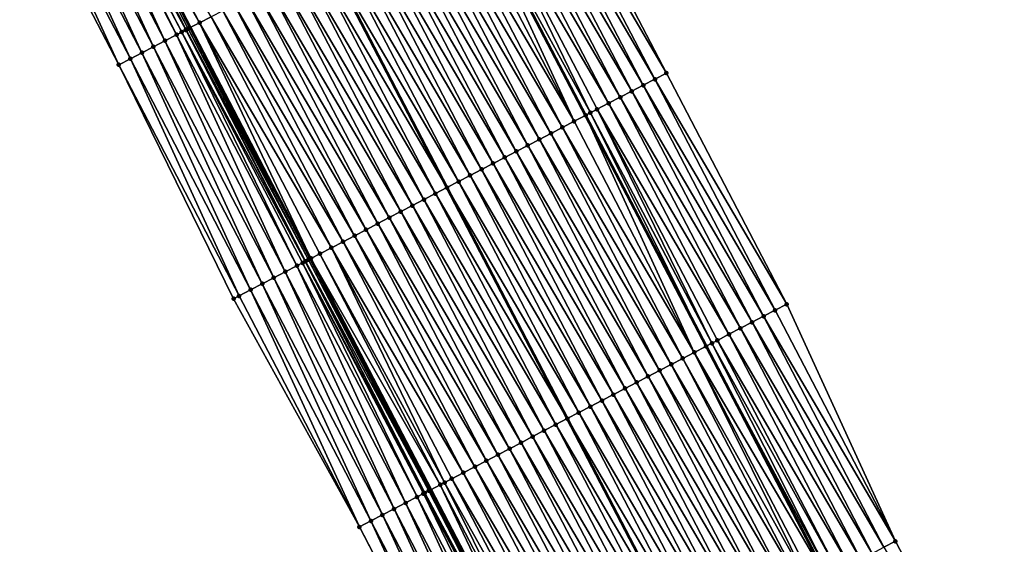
# Model space of a CAD drawing. Header units: feet. Extents: x 2010743 to 2022806, y 818705 to 837694.
# Tile 154 of 256: x 2012605 to 2012681, y 824675 to 824715. Entities that reach past the tile are written whole.
import ezdxf

# ---------------------------------------------------------------- set-up
doc = ezdxf.new("R2010")
doc.units = ezdxf.units.FT
doc.header["$MEASUREMENT"] = 0
for name, color, linetype, lineweight in [('EP_Travel Lane', 172, 'Continuous', 53), ('Road Shots', 141, 'Continuous', 100), ('STRIPING', 60, 'Continuous', 53)]:
    doc.layers.add(name, color=color, linetype=linetype, lineweight=lineweight)
doc.layers.add('I-77-MM17-21_NB-Surface-Border', color=7, linetype='Continuous')
doc.layers.add('I-77-MM17-21_NB-Surface-TIN', color=7, linetype='Continuous')

msp = doc.modelspace()

# ---------------------------------------------------------------- linework, layer by layer
at = {"layer": 'EP_Travel Lane'}
for points in [[(2012584.324, 824831.873, 318.057), (2012593.469, 824814.092, 317.762), (2012602.602, 824796.301, 317.476), (2012611.736, 824778.51, 317.207), (2012620.919, 824760.748, 316.938), (2012630.188, 824743.028, 316.639), (2012639.457, 824725.307, 316.431), (2012648.725, 824707.587, 316.091), (2012657.994, 824689.867, 315.798), (2012667.263, 824672.147, 315.518), (2012676.532, 824654.427, 315.226), (2012685.8, 824636.706, 314.947), (2012695.069, 824618.986, 314.645), (2012704.338, 824601.266, 314.374), (2012713.597, 824583.551, 314.096)], [(2012562.969, 824820.76, 318.455), (2012572.204, 824803.02, 318.177), (2012581.435, 824785.28, 317.892), (2012590.666, 824767.54, 317.597), (2012599.901, 824749.797, 317.319), (2012609.138, 824732.06, 317.046), (2012618.375, 824714.322, 316.847), (2012627.612, 824696.585, 316.52), (2012636.849, 824678.848, 316.241), (2012646.085, 824661.111, 315.956), (2012655.322, 824643.375, 315.635), (2012664.559, 824625.638, 315.362), (2012673.795, 824607.901, 315.018), (2012683.032, 824590.164, 314.741)]]:
    msp.add_polyline3d(points, dxfattribs=at)
at = {"layer": 'I-77-MM17-21_NB-Surface-Border', "color": 3, "linetype": 'Continuous', "lineweight": -3}
for points in [[(2012678.385, 824587.747, 314.57), (2012669.221, 824605.521, 314.887), (2012659.731, 824623.126, 315.2), (2012650.33, 824640.777, 315.493), (2012640.58, 824658.248, 315.754), (2012631.368, 824675.997, 316.052), (2012621.71, 824693.515, 316.31), (2012612.895, 824711.471, 316.632), (2012603.658, 824729.208, 316.907), (2012594.421, 824746.946, 317.157), (2012584.524, 824764.347, 317.4), (2012575.649, 824782.272, 317.695), (2012566.541, 824800.076, 318.006), (2012557.969, 824818.162, 318.305), (2012548.348, 824835.7, 318.571)], [(2012586.767, 824833.144, 318.019), (2012596.882, 824815.869, 317.681), (2012607, 824798.59, 317.391), (2012617.118, 824781.312, 317.091), (2012626.348, 824763.578, 316.814), (2012636.472, 824746.303, 316.52), (2012645.709, 824728.566, 316.234), (2012654.945, 824710.829, 315.939), (2012664.182, 824693.092, 315.663), (2012672.532, 824674.892, 315.417), (2012681.769, 824657.155, 315.16), (2012690.119, 824638.956, 314.897), (2012699.356, 824621.219, 314.598), (2012708.593, 824603.482, 314.311), (2012718.716, 824586.224, 314.036)]]:
    msp.add_polyline3d(points, dxfattribs=at)
at = {"layer": 'I-77-MM17-21_NB-Surface-TIN', "color": 128, "linetype": 'Continuous', "lineweight": -3}
for points in [[(2012619.105, 824714.702, 316.838), (2012609.867, 824732.44, 317.037), (2012609.138, 824732.06, 317.046)], [(2012619.105, 824714.702, 316.838), (2012619.991, 824715.164, 316.815), (2012609.867, 824732.44, 317.037)], [(2012617.33, 824713.778, 316.81), (2012608.406, 824731.678, 317.08), (2012608.094, 824731.516, 317.057)], [(2012617.735, 824713.988, 316.844), (2012608.505, 824731.73, 317.083), (2012608.406, 824731.678, 317.08)], [(2012617.33, 824713.778, 316.81), (2012617.735, 824713.988, 316.844), (2012608.406, 824731.678, 317.08)], [(2012617.735, 824713.988, 316.844), (2012608.558, 824731.757, 317.082), (2012608.505, 824731.73, 317.083)], [(2012618.04, 824714.147, 316.855), (2012608.98, 824731.978, 317.053), (2012608.558, 824731.757, 317.082)], [(2012617.735, 824713.988, 316.844), (2012618.04, 824714.147, 316.855), (2012608.558, 824731.757, 317.082)], [(2012618.218, 824714.24, 316.849), (2012609.055, 824732.017, 317.047), (2012608.98, 824731.978, 317.053)], [(2012618.04, 824714.147, 316.855), (2012618.076, 824714.166, 316.855), (2012608.98, 824731.978, 317.053)], [(2012618.076, 824714.166, 316.855), (2012618.218, 824714.24, 316.849), (2012608.98, 824731.978, 317.053)], [(2012609.055, 824732.017, 317.047), (2012618.375, 824714.322, 316.847), (2012609.138, 824732.06, 317.046)], [(2012618.218, 824714.24, 316.849), (2012618.375, 824714.322, 316.847), (2012609.055, 824732.017, 317.047)], [(2012619.105, 824714.702, 316.838), (2012609.138, 824732.06, 317.046), (2012618.375, 824714.322, 316.847)], [(2012615.556, 824712.855, 316.746), (2012607.206, 824731.054, 317.015), (2012606.319, 824730.593, 317.004)], [(2012616.443, 824713.317, 316.762), (2012608.094, 824731.516, 317.057), (2012607.206, 824731.054, 317.015)], [(2012615.556, 824712.855, 316.746), (2012616.443, 824713.317, 316.762), (2012607.206, 824731.054, 317.015)], [(2012616.443, 824713.317, 316.762), (2012617.33, 824713.778, 316.81), (2012608.094, 824731.516, 317.057)], [(2012613.782, 824711.932, 316.673), (2012605.432, 824730.131, 316.971), (2012604.545, 824729.67, 316.943)], [(2012614.669, 824712.394, 316.707), (2012606.319, 824730.593, 317.004), (2012605.432, 824730.131, 316.971)], [(2012613.782, 824711.932, 316.673), (2012614.669, 824712.394, 316.707), (2012605.432, 824730.131, 316.971)], [(2012614.669, 824712.394, 316.707), (2012615.556, 824712.855, 316.746), (2012606.319, 824730.593, 317.004)], [(2012612.895, 824711.471, 316.632), (2012604.545, 824729.67, 316.943), (2012603.658, 824729.208, 316.907)], [(2012613.782, 824711.932, 316.673), (2012604.545, 824729.67, 316.943), (2012612.895, 824711.471, 316.632)], [(2012654.059, 824710.367, 315.956), (2012644.822, 824728.104, 316.25), (2012643.935, 824727.641, 316.281)], [(2012654.945, 824710.829, 315.939), (2012645.709, 824728.566, 316.234), (2012644.822, 824728.104, 316.25)], [(2012654.059, 824710.367, 315.956), (2012654.945, 824710.829, 315.939), (2012644.822, 824728.104, 316.25)], [(2012652.285, 824709.442, 316.028), (2012643.049, 824727.179, 316.319), (2012642.162, 824726.717, 316.364)], [(2012653.172, 824709.905, 315.983), (2012643.935, 824727.641, 316.281), (2012643.049, 824727.179, 316.319)], [(2012652.285, 824709.442, 316.028), (2012653.172, 824709.905, 315.983), (2012643.049, 824727.179, 316.319)], [(2012653.172, 824709.905, 315.983), (2012654.059, 824710.367, 315.956), (2012643.935, 824727.641, 316.281)], [(2012651.398, 824708.98, 316.06), (2012642.162, 824726.717, 316.364), (2012641.275, 824726.254, 316.395)], [(2012651.398, 824708.98, 316.06), (2012652.285, 824709.442, 316.028), (2012642.162, 824726.717, 316.364)], [(2012649.113, 824707.789, 316.105), (2012640.388, 824725.792, 316.428), (2012639.501, 824725.33, 316.431)], [(2012650.512, 824708.518, 316.087), (2012641.275, 824726.254, 316.395), (2012640.388, 824725.792, 316.428)], [(2012649.113, 824707.789, 316.105), (2012649.625, 824708.056, 316.099), (2012640.388, 824725.792, 316.428)], [(2012649.625, 824708.056, 316.099), (2012650.512, 824708.518, 316.087), (2012640.388, 824725.792, 316.428)], [(2012650.512, 824708.518, 316.087), (2012651.398, 824708.98, 316.06), (2012641.275, 824726.254, 316.395)], [(2012647.851, 824707.132, 316.104), (2012638.615, 824724.868, 316.441), (2012637.728, 824724.406, 316.451)], [(2012647.851, 824707.132, 316.104), (2012639.457, 824725.307, 316.431), (2012638.615, 824724.868, 316.441)], [(2012639.501, 824725.33, 316.431), (2012639.457, 824725.307, 316.431), (2012648.725, 824707.587, 316.091)], [(2012647.851, 824707.132, 316.104), (2012648.725, 824707.587, 316.091), (2012639.457, 824725.307, 316.431)], [(2012648.738, 824707.594, 316.091), (2012639.501, 824725.33, 316.431), (2012648.725, 824707.587, 316.091)], [(2012648.738, 824707.594, 316.091), (2012649.113, 824707.789, 316.105), (2012639.501, 824725.33, 316.431)], [(2012646.964, 824706.67, 316.118), (2012637.728, 824724.406, 316.451), (2012636.841, 824723.944, 316.463)], [(2012646.964, 824706.67, 316.118), (2012647.851, 824707.132, 316.104), (2012637.728, 824724.406, 316.451)], [(2012645.191, 824705.746, 316.154), (2012635.954, 824723.482, 316.476), (2012635.067, 824723.02, 316.489)], [(2012646.077, 824706.208, 316.132), (2012636.841, 824723.944, 316.463), (2012635.954, 824723.482, 316.476)], [(2012645.191, 824705.746, 316.154), (2012646.077, 824706.208, 316.132), (2012635.954, 824723.482, 316.476)], [(2012646.077, 824706.208, 316.132), (2012646.964, 824706.67, 316.118), (2012636.841, 824723.944, 316.463)], [(2012644.304, 824705.283, 316.175), (2012635.067, 824723.02, 316.489), (2012634.18, 824722.558, 316.504)], [(2012644.304, 824705.283, 316.175), (2012645.191, 824705.746, 316.154), (2012635.067, 824723.02, 316.489)], [(2012642.53, 824704.359, 316.204), (2012633.293, 824722.096, 316.513), (2012632.407, 824721.634, 316.531)], [(2012643.417, 824704.821, 316.192), (2012634.18, 824722.558, 316.504), (2012633.293, 824722.096, 316.513)], [(2012642.53, 824704.359, 316.204), (2012643.417, 824704.821, 316.192), (2012633.293, 824722.096, 316.513)], [(2012643.417, 824704.821, 316.192), (2012644.304, 824705.283, 316.175), (2012634.18, 824722.558, 316.504)], [(2012640.756, 824703.435, 316.239), (2012631.52, 824721.172, 316.546), (2012630.633, 824720.71, 316.572)], [(2012641.643, 824703.897, 316.22), (2012632.407, 824721.634, 316.531), (2012631.52, 824721.172, 316.546)], [(2012640.756, 824703.435, 316.239), (2012641.643, 824703.897, 316.22), (2012631.52, 824721.172, 316.546)], [(2012641.643, 824703.897, 316.22), (2012642.53, 824704.359, 316.204), (2012632.407, 824721.634, 316.531)], [(2012639.87, 824702.973, 316.261), (2012630.633, 824720.71, 316.572), (2012629.746, 824720.247, 316.594)], [(2012639.87, 824702.973, 316.261), (2012640.756, 824703.435, 316.239), (2012630.633, 824720.71, 316.572)], [(2012627.973, 824719.323, 316.626), (2012638.096, 824702.049, 316.3), (2012628.859, 824719.785, 316.609)], [(2012638.983, 824702.511, 316.285), (2012629.746, 824720.247, 316.594), (2012628.859, 824719.785, 316.609)], [(2012638.983, 824702.511, 316.285), (2012628.859, 824719.785, 316.609), (2012638.096, 824702.049, 316.3)], [(2012638.983, 824702.511, 316.285), (2012639.87, 824702.973, 316.261), (2012629.746, 824720.247, 316.594)], [(2012636.322, 824701.124, 316.339), (2012627.086, 824718.861, 316.644), (2012626.199, 824718.399, 316.66)], [(2012637.209, 824701.586, 316.327), (2012627.973, 824719.323, 316.626), (2012627.086, 824718.861, 316.644)], [(2012636.322, 824701.124, 316.339), (2012637.209, 824701.586, 316.327), (2012627.086, 824718.861, 316.644)], [(2012637.209, 824701.586, 316.327), (2012638.096, 824702.049, 316.3), (2012627.973, 824719.323, 316.626)], [(2012635.436, 824700.662, 316.352), (2012626.199, 824718.399, 316.66), (2012625.312, 824717.937, 316.676)], [(2012635.436, 824700.662, 316.352), (2012636.322, 824701.124, 316.339), (2012626.199, 824718.399, 316.66)], [(2012633.662, 824699.738, 316.392), (2012624.425, 824717.475, 316.697), (2012623.538, 824717.013, 316.716)], [(2012634.549, 824700.2, 316.371), (2012625.312, 824717.937, 316.676), (2012624.425, 824717.475, 316.697)], [(2012633.662, 824699.738, 316.392), (2012634.549, 824700.2, 316.371), (2012624.425, 824717.475, 316.697)], [(2012634.549, 824700.2, 316.371), (2012635.436, 824700.662, 316.352), (2012625.312, 824717.937, 316.676)], [(2012631.888, 824698.814, 316.431), (2012622.652, 824716.55, 316.737), (2012621.765, 824716.088, 316.762)], [(2012632.775, 824699.276, 316.412), (2012623.538, 824717.013, 316.716), (2012622.652, 824716.55, 316.737)], [(2012631.888, 824698.814, 316.431), (2012632.775, 824699.276, 316.412), (2012622.652, 824716.55, 316.737)], [(2012632.775, 824699.276, 316.412), (2012633.662, 824699.738, 316.392), (2012623.538, 824717.013, 316.716)], [(2012631.001, 824698.352, 316.452), (2012621.765, 824716.088, 316.762), (2012620.878, 824715.626, 316.786)], [(2012631.001, 824698.352, 316.452), (2012631.888, 824698.814, 316.431), (2012621.765, 824716.088, 316.762)], [(2012629.228, 824697.427, 316.496), (2012619.991, 824715.164, 316.815), (2012619.105, 824714.702, 316.838)], [(2012630.115, 824697.889, 316.472), (2012620.878, 824715.626, 316.786), (2012619.991, 824715.164, 316.815)], [(2012629.228, 824697.427, 316.496), (2012630.115, 824697.889, 316.472), (2012619.991, 824715.164, 316.815)], [(2012630.115, 824697.889, 316.472), (2012631.001, 824698.352, 316.452), (2012620.878, 824715.626, 316.786)], [(2012618.218, 824714.24, 316.849), (2012627.612, 824696.585, 316.52), (2012618.375, 824714.322, 316.847)], [(2012627.65, 824696.605, 316.517), (2012619.105, 824714.702, 316.838), (2012618.375, 824714.322, 316.847)], [(2012627.65, 824696.605, 316.517), (2012618.375, 824714.322, 316.847), (2012627.612, 824696.585, 316.52)], [(2012627.65, 824696.605, 316.517), (2012628.341, 824696.965, 316.512), (2012619.105, 824714.702, 316.838)], [(2012628.341, 824696.965, 316.512), (2012629.228, 824697.427, 316.496), (2012619.105, 824714.702, 316.838)], [(2012625.68, 824695.58, 316.463), (2012617.33, 824713.778, 316.81), (2012616.443, 824713.317, 316.762)], [(2012626.567, 824696.041, 316.506), (2012617.735, 824713.988, 316.844), (2012617.33, 824713.778, 316.81)], [(2012625.68, 824695.58, 316.463), (2012626.567, 824696.041, 316.506), (2012617.33, 824713.778, 316.81)], [(2012627.219, 824696.38, 316.542), (2012618.04, 824714.147, 316.855), (2012617.735, 824713.988, 316.844)], [(2012626.567, 824696.041, 316.506), (2012627.002, 824696.267, 316.539), (2012617.735, 824713.988, 316.844)], [(2012627.002, 824696.267, 316.539), (2012627.219, 824696.38, 316.542), (2012617.735, 824713.988, 316.844)], [(2012627.238, 824696.39, 316.542), (2012618.076, 824714.166, 316.855), (2012618.04, 824714.147, 316.855)], [(2012627.219, 824696.38, 316.542), (2012627.238, 824696.39, 316.542), (2012618.04, 824714.147, 316.855)], [(2012627.454, 824696.503, 316.531), (2012618.218, 824714.24, 316.849), (2012618.076, 824714.166, 316.855)], [(2012627.238, 824696.39, 316.542), (2012627.454, 824696.503, 316.531), (2012618.076, 824714.166, 316.855)], [(2012627.454, 824696.503, 316.531), (2012627.612, 824696.585, 316.52), (2012618.218, 824714.24, 316.849)], [(2012623.906, 824694.657, 316.402), (2012615.556, 824712.855, 316.746), (2012614.669, 824712.394, 316.707)], [(2012624.793, 824695.119, 316.441), (2012616.443, 824713.317, 316.762), (2012615.556, 824712.855, 316.746)], [(2012623.906, 824694.657, 316.402), (2012624.793, 824695.119, 316.441), (2012615.556, 824712.855, 316.746)], [(2012624.793, 824695.119, 316.441), (2012625.68, 824695.58, 316.463), (2012616.443, 824713.317, 316.762)], [(2012623.018, 824694.196, 316.368), (2012614.669, 824712.394, 316.707), (2012613.782, 824711.932, 316.673)], [(2012623.018, 824694.196, 316.368), (2012623.906, 824694.657, 316.402), (2012614.669, 824712.394, 316.707)], [(2012622.131, 824693.734, 316.327), (2012613.782, 824711.932, 316.673), (2012612.895, 824711.471, 316.632)], [(2012622.131, 824693.734, 316.327), (2012612.895, 824711.471, 316.632), (2012621.71, 824693.515, 316.31)], [(2012622.131, 824693.734, 316.327), (2012623.018, 824694.196, 316.368), (2012613.782, 824711.932, 316.673)], [(2012654.059, 824710.367, 315.956), (2012664.182, 824693.092, 315.663), (2012654.945, 824710.829, 315.939)], [(2012652.285, 824709.442, 316.028), (2012662.409, 824692.167, 315.716), (2012653.172, 824709.905, 315.983)], [(2012653.172, 824709.905, 315.983), (2012663.295, 824692.63, 315.685), (2012654.059, 824710.367, 315.956)], [(2012653.172, 824709.905, 315.983), (2012662.409, 824692.167, 315.716), (2012663.295, 824692.63, 315.685)], [(2012654.059, 824710.367, 315.956), (2012663.295, 824692.63, 315.685), (2012664.182, 824693.092, 315.663)], [(2012650.512, 824708.518, 316.087), (2012660.635, 824691.243, 315.785), (2012651.398, 824708.98, 316.06)], [(2012651.398, 824708.98, 316.06), (2012661.522, 824691.705, 315.761), (2012652.285, 824709.442, 316.028)], [(2012651.398, 824708.98, 316.06), (2012660.635, 824691.243, 315.785), (2012661.522, 824691.705, 315.761)], [(2012652.285, 824709.442, 316.028), (2012661.522, 824691.705, 315.761), (2012662.409, 824692.167, 315.716)], [(2012649.625, 824708.056, 316.099), (2012659.748, 824690.781, 315.802), (2012650.512, 824708.518, 316.087)], [(2012650.512, 824708.518, 316.087), (2012659.748, 824690.781, 315.802), (2012660.635, 824691.243, 315.785)], [(2012657.088, 824689.395, 315.811), (2012648.725, 824707.587, 316.091), (2012647.851, 824707.132, 316.104)], [(2012648.738, 824707.594, 316.091), (2012648.725, 824707.587, 316.091), (2012657.994, 824689.867, 315.798)], [(2012657.975, 824689.857, 315.798), (2012657.994, 824689.867, 315.798), (2012648.725, 824707.587, 316.091)], [(2012657.088, 824689.395, 315.811), (2012657.975, 824689.857, 315.798), (2012648.725, 824707.587, 316.091)], [(2012648.738, 824707.594, 316.091), (2012657.994, 824689.867, 315.798), (2012649.113, 824707.789, 316.105)], [(2012658.444, 824690.101, 315.809), (2012649.625, 824708.056, 316.099), (2012649.113, 824707.789, 316.105)], [(2012658.444, 824690.101, 315.809), (2012649.113, 824707.789, 316.105), (2012657.994, 824689.867, 315.798)], [(2012658.444, 824690.101, 315.809), (2012658.862, 824690.319, 315.812), (2012649.625, 824708.056, 316.099)], [(2012649.625, 824708.056, 316.099), (2012658.862, 824690.319, 315.812), (2012659.748, 824690.781, 315.802)], [(2012657.088, 824689.395, 315.811), (2012647.851, 824707.132, 316.104), (2012646.964, 824706.67, 316.118)], [(2012655.314, 824688.471, 315.84), (2012646.077, 824706.208, 316.132), (2012645.191, 824705.746, 316.154)], [(2012656.201, 824688.933, 315.826), (2012646.964, 824706.67, 316.118), (2012646.077, 824706.208, 316.132)], [(2012655.314, 824688.471, 315.84), (2012656.201, 824688.933, 315.826), (2012646.077, 824706.208, 316.132)], [(2012656.201, 824688.933, 315.826), (2012657.088, 824689.395, 315.811), (2012646.964, 824706.67, 316.118)], [(2012653.54, 824687.547, 315.876), (2012644.304, 824705.283, 316.175), (2012643.417, 824704.821, 316.192)], [(2012654.427, 824688.009, 315.857), (2012645.191, 824705.746, 316.154), (2012644.304, 824705.283, 316.175)], [(2012653.54, 824687.547, 315.876), (2012654.427, 824688.009, 315.857), (2012644.304, 824705.283, 316.175)], [(2012654.427, 824688.009, 315.857), (2012655.314, 824688.471, 315.84), (2012645.191, 824705.746, 316.154)], [(2012652.654, 824687.084, 315.898), (2012643.417, 824704.821, 316.192), (2012642.53, 824704.359, 316.204)], [(2012652.654, 824687.084, 315.898), (2012653.54, 824687.547, 315.876), (2012643.417, 824704.821, 316.192)], [(2012650.88, 824686.16, 315.932), (2012641.643, 824703.897, 316.22), (2012640.756, 824703.435, 316.239)], [(2012651.767, 824686.622, 315.912), (2012642.53, 824704.359, 316.204), (2012641.643, 824703.897, 316.22)], [(2012650.88, 824686.16, 315.932), (2012651.767, 824686.622, 315.912), (2012641.643, 824703.897, 316.22)], [(2012651.767, 824686.622, 315.912), (2012652.654, 824687.084, 315.898), (2012642.53, 824704.359, 316.204)], [(2012649.106, 824685.236, 315.972), (2012639.87, 824702.973, 316.261), (2012638.983, 824702.511, 316.285)], [(2012649.993, 824685.698, 315.95), (2012640.756, 824703.435, 316.239), (2012639.87, 824702.973, 316.261)], [(2012649.106, 824685.236, 315.972), (2012649.993, 824685.698, 315.95), (2012639.87, 824702.973, 316.261)], [(2012649.993, 824685.698, 315.95), (2012650.88, 824686.16, 315.932), (2012640.756, 824703.435, 316.239)], [(2012648.22, 824684.774, 315.998), (2012638.983, 824702.511, 316.285), (2012638.096, 824702.049, 316.3)], [(2012648.22, 824684.774, 315.998), (2012649.106, 824685.236, 315.972), (2012638.983, 824702.511, 316.285)], [(2012646.446, 824683.849, 316.033), (2012637.209, 824701.586, 316.327), (2012636.322, 824701.124, 316.339)], [(2012637.209, 824701.586, 316.327), (2012647.333, 824684.312, 316.013), (2012638.096, 824702.049, 316.3)], [(2012646.446, 824683.849, 316.033), (2012647.333, 824684.312, 316.013), (2012637.209, 824701.586, 316.327)], [(2012648.22, 824684.774, 315.998), (2012638.096, 824702.049, 316.3), (2012647.333, 824684.312, 316.013)], [(2012644.672, 824682.925, 316.076), (2012635.436, 824700.662, 316.352), (2012634.549, 824700.2, 316.371)], [(2012645.559, 824683.387, 316.054), (2012636.322, 824701.124, 316.339), (2012635.436, 824700.662, 316.352)], [(2012644.672, 824682.925, 316.076), (2012645.559, 824683.387, 316.054), (2012635.436, 824700.662, 316.352)], [(2012645.559, 824683.387, 316.054), (2012646.446, 824683.849, 316.033), (2012636.322, 824701.124, 316.339)], [(2012643.786, 824682.463, 316.099), (2012634.549, 824700.2, 316.371), (2012633.662, 824699.738, 316.392)], [(2012643.786, 824682.463, 316.099), (2012644.672, 824682.925, 316.076), (2012634.549, 824700.2, 316.371)], [(2012642.012, 824681.539, 316.139), (2012632.775, 824699.276, 316.412), (2012631.888, 824698.814, 316.431)], [(2012642.899, 824682.001, 316.121), (2012633.662, 824699.738, 316.392), (2012632.775, 824699.276, 316.412)], [(2012642.012, 824681.539, 316.139), (2012642.899, 824682.001, 316.121), (2012632.775, 824699.276, 316.412)], [(2012642.899, 824682.001, 316.121), (2012643.786, 824682.463, 316.099), (2012633.662, 824699.738, 316.392)], [(2012641.125, 824681.077, 316.161), (2012631.888, 824698.814, 316.431), (2012631.001, 824698.352, 316.452)], [(2012641.125, 824681.077, 316.161), (2012642.012, 824681.539, 316.139), (2012631.888, 824698.814, 316.431)], [(2012639.352, 824680.152, 316.204), (2012630.115, 824697.889, 316.472), (2012629.228, 824697.427, 316.496)], [(2012640.238, 824680.614, 316.181), (2012631.001, 824698.352, 316.452), (2012630.115, 824697.889, 316.472)], [(2012639.352, 824680.152, 316.204), (2012640.238, 824680.614, 316.181), (2012630.115, 824697.889, 316.472)], [(2012640.238, 824680.614, 316.181), (2012641.125, 824681.077, 316.161), (2012631.001, 824698.352, 316.452)], [(2012637.578, 824679.228, 316.246), (2012628.341, 824696.965, 316.512), (2012627.65, 824696.605, 316.517)], [(2012637.914, 824679.403, 316.245), (2012629.228, 824697.427, 316.496), (2012628.341, 824696.965, 316.512)], [(2012637.578, 824679.228, 316.246), (2012637.914, 824679.403, 316.245), (2012628.341, 824696.965, 316.512)], [(2012637.914, 824679.403, 316.245), (2012638.465, 824679.69, 316.231), (2012629.228, 824697.427, 316.496)], [(2012638.465, 824679.69, 316.231), (2012639.352, 824680.152, 316.204), (2012629.228, 824697.427, 316.496)], [(2012635.804, 824678.304, 316.223), (2012627.002, 824696.267, 316.539), (2012626.567, 824696.041, 316.506)], [(2012636.384, 824678.606, 316.252), (2012627.219, 824696.38, 316.542), (2012627.002, 824696.267, 316.539)], [(2012635.804, 824678.304, 316.223), (2012636.287, 824678.556, 316.25), (2012627.002, 824696.267, 316.539)], [(2012636.287, 824678.556, 316.25), (2012636.384, 824678.606, 316.252), (2012627.002, 824696.267, 316.539)], [(2012636.384, 824678.606, 316.252), (2012627.238, 824696.39, 316.542), (2012627.219, 824696.38, 316.542)], [(2012636.691, 824678.766, 316.244), (2012627.454, 824696.503, 316.531), (2012627.238, 824696.39, 316.542)], [(2012636.384, 824678.606, 316.252), (2012636.691, 824678.766, 316.244), (2012627.238, 824696.39, 316.542)], [(2012636.772, 824678.808, 316.24), (2012627.612, 824696.585, 316.52), (2012627.454, 824696.503, 316.531)], [(2012636.691, 824678.766, 316.244), (2012636.772, 824678.808, 316.24), (2012627.454, 824696.503, 316.531)], [(2012627.65, 824696.605, 316.517), (2012627.612, 824696.585, 316.52), (2012636.849, 824678.848, 316.241)], [(2012636.772, 824678.808, 316.24), (2012636.849, 824678.848, 316.241), (2012627.612, 824696.585, 316.52)], [(2012637.578, 824679.228, 316.246), (2012627.65, 824696.605, 316.517), (2012636.849, 824678.848, 316.241)], [(2012634.03, 824677.382, 316.153), (2012625.68, 824695.58, 316.463), (2012624.793, 824695.119, 316.441)], [(2012634.917, 824677.843, 316.179), (2012626.567, 824696.041, 316.506), (2012625.68, 824695.58, 316.463)], [(2012634.03, 824677.382, 316.153), (2012634.917, 824677.843, 316.179), (2012625.68, 824695.58, 316.463)], [(2012634.917, 824677.843, 316.179), (2012635.804, 824678.304, 316.223), (2012626.567, 824696.041, 316.506)], [(2012632.255, 824676.459, 316.088), (2012623.906, 824694.657, 316.402), (2012623.018, 824694.196, 316.368)], [(2012633.142, 824676.92, 316.12), (2012624.793, 824695.119, 316.441), (2012623.906, 824694.657, 316.402)], [(2012632.255, 824676.459, 316.088), (2012633.142, 824676.92, 316.12), (2012623.906, 824694.657, 316.402)], [(2012633.142, 824676.92, 316.12), (2012634.03, 824677.382, 316.153), (2012624.793, 824695.119, 316.441)], [(2012631.368, 824675.997, 316.052), (2012623.018, 824694.196, 316.368), (2012622.131, 824693.734, 316.327)], [(2012632.255, 824676.459, 316.088), (2012623.018, 824694.196, 316.368), (2012631.368, 824675.997, 316.052)], [(2012631.368, 824675.997, 316.052), (2012622.131, 824693.734, 316.327), (2012621.71, 824693.515, 316.31)], [(2012672.532, 824674.892, 315.417), (2012664.182, 824693.092, 315.663), (2012663.295, 824692.63, 315.685)], [(2012672.532, 824674.892, 315.417), (2012663.295, 824692.63, 315.685), (2012662.409, 824692.167, 315.716)], [(2012670.759, 824673.968, 315.46), (2012661.522, 824691.705, 315.761), (2012660.635, 824691.243, 315.785)], [(2012671.646, 824674.43, 315.436), (2012662.409, 824692.167, 315.716), (2012661.522, 824691.705, 315.761)], [(2012670.759, 824673.968, 315.46), (2012671.646, 824674.43, 315.436), (2012661.522, 824691.705, 315.761)], [(2012671.646, 824674.43, 315.436), (2012672.532, 824674.892, 315.417), (2012662.409, 824692.167, 315.716)], [(2012669.872, 824673.506, 315.484), (2012660.635, 824691.243, 315.785), (2012659.748, 824690.781, 315.802)], [(2012669.872, 824673.506, 315.484), (2012670.759, 824673.968, 315.46), (2012660.635, 824691.243, 315.785)], [(2012658.444, 824690.101, 315.809), (2012657.994, 824689.867, 315.798), (2012667.483, 824672.262, 315.518)], [(2012658.444, 824690.101, 315.809), (2012668.098, 824672.582, 315.517), (2012658.862, 824690.319, 315.812)], [(2012658.444, 824690.101, 315.809), (2012667.483, 824672.262, 315.518), (2012668.098, 824672.582, 315.517)], [(2012668.985, 824673.044, 315.509), (2012659.748, 824690.781, 315.802), (2012658.862, 824690.319, 315.812)], [(2012668.098, 824672.582, 315.517), (2012668.985, 824673.044, 315.509), (2012658.862, 824690.319, 315.812)], [(2012668.985, 824673.044, 315.509), (2012669.872, 824673.506, 315.484), (2012659.748, 824690.781, 315.802)], [(2012656.201, 824688.933, 315.826), (2012665.952, 824671.464, 315.534), (2012657.088, 824689.395, 315.811)], [(2012657.088, 824689.395, 315.811), (2012667.211, 824672.12, 315.517), (2012657.975, 824689.857, 315.798)], [(2012657.088, 824689.395, 315.811), (2012665.952, 824671.464, 315.534), (2012666.324, 824671.658, 315.526)], [(2012657.088, 824689.395, 315.811), (2012666.324, 824671.658, 315.526), (2012667.211, 824672.12, 315.517)], [(2012657.975, 824689.857, 315.798), (2012667.211, 824672.12, 315.517), (2012657.994, 824689.867, 315.798)], [(2012667.483, 824672.262, 315.518), (2012657.994, 824689.867, 315.798), (2012667.263, 824672.147, 315.518)], [(2012667.211, 824672.12, 315.517), (2012667.263, 824672.147, 315.518), (2012657.994, 824689.867, 315.798)], [(2012655.314, 824688.471, 315.84), (2012665.438, 824671.196, 315.546), (2012656.201, 824688.933, 315.826)], [(2012656.201, 824688.933, 315.826), (2012665.438, 824671.196, 315.546), (2012665.952, 824671.464, 315.534)], [(2012653.54, 824687.547, 315.876), (2012663.664, 824670.272, 315.572), (2012654.427, 824688.009, 315.857)], [(2012654.427, 824688.009, 315.857), (2012664.551, 824670.734, 315.557), (2012655.314, 824688.471, 315.84)], [(2012654.427, 824688.009, 315.857), (2012663.664, 824670.272, 315.572), (2012664.551, 824670.734, 315.557)], [(2012655.314, 824688.471, 315.84), (2012664.551, 824670.734, 315.557), (2012665.438, 824671.196, 315.546)], [(2012651.767, 824686.622, 315.912), (2012661.89, 824669.347, 315.608), (2012652.654, 824687.084, 315.898)], [(2012652.654, 824687.084, 315.898), (2012662.777, 824669.81, 315.589), (2012653.54, 824687.547, 315.876)], [(2012652.654, 824687.084, 315.898), (2012661.89, 824669.347, 315.608), (2012662.777, 824669.81, 315.589)], [(2012653.54, 824687.547, 315.876), (2012662.777, 824669.81, 315.589), (2012663.664, 824670.272, 315.572)], [(2012650.88, 824686.16, 315.932), (2012661.003, 824668.885, 315.621), (2012651.767, 824686.622, 315.912)], [(2012651.767, 824686.622, 315.912), (2012661.003, 824668.885, 315.621), (2012661.89, 824669.347, 315.608)], [(2012649.106, 824685.236, 315.972), (2012659.23, 824667.961, 315.656), (2012649.993, 824685.698, 315.95)], [(2012649.993, 824685.698, 315.95), (2012660.117, 824668.423, 315.637), (2012650.88, 824686.16, 315.932)], [(2012649.993, 824685.698, 315.95), (2012659.23, 824667.961, 315.656), (2012660.117, 824668.423, 315.637)], [(2012650.88, 824686.16, 315.932), (2012660.117, 824668.423, 315.637), (2012661.003, 824668.885, 315.621)], [(2012657.456, 824667.037, 315.703), (2012648.22, 824684.774, 315.998), (2012647.333, 824684.312, 316.013)], [(2012658.343, 824667.499, 315.678), (2012649.106, 824685.236, 315.972), (2012648.22, 824684.774, 315.998)], [(2012657.456, 824667.037, 315.703), (2012658.343, 824667.499, 315.678), (2012648.22, 824684.774, 315.998)], [(2012658.343, 824667.499, 315.678), (2012659.23, 824667.961, 315.656), (2012649.106, 824685.236, 315.972)], [(2012646.446, 824683.849, 316.033), (2012656.569, 824666.575, 315.717), (2012647.333, 824684.312, 316.013)], [(2012657.456, 824667.037, 315.703), (2012647.333, 824684.312, 316.013), (2012656.569, 824666.575, 315.717)], [(2012654.796, 824665.65, 315.756), (2012645.559, 824683.387, 316.054), (2012644.672, 824682.925, 316.076)], [(2012655.683, 824666.113, 315.736), (2012646.446, 824683.849, 316.033), (2012645.559, 824683.387, 316.054)], [(2012654.796, 824665.65, 315.756), (2012655.683, 824666.113, 315.736), (2012645.559, 824683.387, 316.054)], [(2012655.683, 824666.113, 315.736), (2012656.569, 824666.575, 315.717), (2012646.446, 824683.849, 316.033)], [(2012653.909, 824665.188, 315.775), (2012644.672, 824682.925, 316.076), (2012643.786, 824682.463, 316.099)], [(2012653.909, 824665.188, 315.775), (2012654.796, 824665.65, 315.756), (2012644.672, 824682.925, 316.076)], [(2012652.135, 824664.264, 315.812), (2012642.899, 824682.001, 316.121), (2012642.012, 824681.539, 316.139)], [(2012653.022, 824664.726, 315.794), (2012643.786, 824682.463, 316.099), (2012642.899, 824682.001, 316.121)], [(2012652.135, 824664.264, 315.812), (2012653.022, 824664.726, 315.794), (2012642.899, 824682.001, 316.121)], [(2012653.022, 824664.726, 315.794), (2012653.909, 824665.188, 315.775), (2012643.786, 824682.463, 316.099)], [(2012650.362, 824663.34, 315.852), (2012641.125, 824681.077, 316.161), (2012640.238, 824680.614, 316.181)], [(2012651.248, 824663.802, 315.83), (2012642.012, 824681.539, 316.139), (2012641.125, 824681.077, 316.161)], [(2012650.362, 824663.34, 315.852), (2012651.248, 824663.802, 315.83), (2012641.125, 824681.077, 316.161)], [(2012651.248, 824663.802, 315.83), (2012652.135, 824664.264, 315.812), (2012642.012, 824681.539, 316.139)], [(2012649.475, 824662.878, 315.872), (2012640.238, 824680.614, 316.181), (2012639.352, 824680.152, 316.204)], [(2012649.475, 824662.878, 315.872), (2012650.362, 824663.34, 315.852), (2012640.238, 824680.614, 316.181)], [(2012647.701, 824661.953, 315.917), (2012638.465, 824679.69, 316.231), (2012637.914, 824679.403, 316.245)], [(2012648.588, 824662.416, 315.892), (2012639.352, 824680.152, 316.204), (2012638.465, 824679.69, 316.231)], [(2012647.701, 824661.953, 315.917), (2012648.588, 824662.416, 315.892), (2012638.465, 824679.69, 316.231)], [(2012648.588, 824662.416, 315.892), (2012649.475, 824662.878, 315.872), (2012639.352, 824680.152, 316.204)], [(2012645.835, 824660.981, 315.957), (2012636.691, 824678.766, 316.244), (2012636.384, 824678.606, 316.252)], [(2012645.928, 824661.029, 315.957), (2012636.772, 824678.808, 316.24), (2012636.691, 824678.766, 316.244)], [(2012645.835, 824660.981, 315.957), (2012645.928, 824661.029, 315.957), (2012636.691, 824678.766, 316.244)], [(2012636.772, 824678.808, 316.24), (2012646.085, 824661.111, 315.956), (2012636.849, 824678.848, 316.241)], [(2012645.928, 824661.029, 315.957), (2012646.085, 824661.111, 315.956), (2012636.772, 824678.808, 316.24)], [(2012646.173, 824661.157, 315.955), (2012637.578, 824679.228, 316.246), (2012636.849, 824678.848, 316.241)], [(2012646.173, 824661.157, 315.955), (2012636.849, 824678.848, 316.241), (2012646.085, 824661.111, 315.956)], [(2012646.815, 824661.491, 315.945), (2012637.914, 824679.403, 316.245), (2012637.578, 824679.228, 316.246)], [(2012646.173, 824661.157, 315.955), (2012646.815, 824661.491, 315.945), (2012637.578, 824679.228, 316.246)], [(2012646.815, 824661.491, 315.945), (2012647.701, 824661.953, 315.917), (2012637.914, 824679.403, 316.245)], [(2012644.153, 824660.106, 315.898), (2012635.804, 824678.304, 316.223), (2012634.917, 824677.843, 316.179)], [(2012645.041, 824660.568, 315.933), (2012636.287, 824678.556, 316.25), (2012635.804, 824678.304, 316.223)], [(2012644.153, 824660.106, 315.898), (2012645.041, 824660.568, 315.933), (2012635.804, 824678.304, 316.223)], [(2012645.716, 824660.919, 315.956), (2012636.384, 824678.606, 316.252), (2012636.287, 824678.556, 316.25)], [(2012645.041, 824660.568, 315.933), (2012645.716, 824660.919, 315.956), (2012636.287, 824678.556, 316.25)], [(2012645.716, 824660.919, 315.956), (2012645.835, 824660.981, 315.957), (2012636.384, 824678.606, 316.252)], [(2012642.379, 824659.183, 315.829), (2012634.03, 824677.382, 316.153), (2012633.142, 824676.92, 316.12)], [(2012643.266, 824659.645, 315.865), (2012634.917, 824677.843, 316.179), (2012634.03, 824677.382, 316.153)], [(2012642.379, 824659.183, 315.829), (2012643.266, 824659.645, 315.865), (2012634.03, 824677.382, 316.153)], [(2012643.266, 824659.645, 315.865), (2012644.153, 824660.106, 315.898), (2012634.917, 824677.843, 316.179)], [(2012640.605, 824658.26, 315.755), (2012632.255, 824676.459, 316.088), (2012631.368, 824675.997, 316.052)], [(2012641.492, 824658.722, 315.793), (2012633.142, 824676.92, 316.12), (2012632.255, 824676.459, 316.088)], [(2012640.605, 824658.26, 315.755), (2012641.492, 824658.722, 315.793), (2012632.255, 824676.459, 316.088)], [(2012641.492, 824658.722, 315.793), (2012642.379, 824659.183, 315.829), (2012633.142, 824676.92, 316.12)], [(2012640.605, 824658.26, 315.755), (2012631.368, 824675.997, 316.052), (2012640.58, 824658.248, 315.754)], [(2012681.769, 824657.155, 315.16), (2012672.532, 824674.892, 315.417), (2012671.646, 824674.43, 315.436)]]:
    msp.add_3dface(points, dxfattribs=at)
at = {"layer": 'Road Shots', "lineweight": 100}
for p in [(2012619.105, 824714.702, 316.838), (2012617.33, 824713.778, 316.81), (2012617.735, 824713.988, 316.844), (2012618.04, 824714.147, 316.855), (2012618.076, 824714.166, 316.855), (2012618.218, 824714.24, 316.849), (2012615.556, 824712.855, 316.746), (2012616.443, 824713.317, 316.762), (2012614.669, 824712.394, 316.707), (2012612.895, 824711.471, 316.632), (2012613.782, 824711.932, 316.673), (2012654.945, 824710.829, 315.939), (2012653.172, 824709.905, 315.983), (2012654.059, 824710.367, 315.956), (2012651.398, 824708.98, 316.06), (2012652.285, 824709.442, 316.028), (2012650.512, 824708.518, 316.087), (2012648.738, 824707.594, 316.091), (2012649.113, 824707.789, 316.105), (2012649.625, 824708.056, 316.099), (2012647.851, 824707.132, 316.104), (2012646.077, 824706.208, 316.132), (2012646.964, 824706.67, 316.118), (2012644.304, 824705.283, 316.175), (2012645.191, 824705.746, 316.154), (2012643.417, 824704.821, 316.192), (2012641.643, 824703.897, 316.22), (2012642.53, 824704.359, 316.204), (2012639.87, 824702.973, 316.261), (2012640.756, 824703.435, 316.239), (2012638.983, 824702.511, 316.285), (2012637.209, 824701.586, 316.327), (2012638.096, 824702.049, 316.3), (2012635.436, 824700.662, 316.352), (2012636.322, 824701.124, 316.339), (2012634.549, 824700.2, 316.371), (2012632.775, 824699.276, 316.412), (2012633.662, 824699.738, 316.392), (2012631.888, 824698.814, 316.431), (2012630.115, 824697.889, 316.472), (2012631.001, 824698.352, 316.452), (2012628.341, 824696.965, 316.512), (2012629.228, 824697.427, 316.496), (2012627.002, 824696.267, 316.539), (2012627.219, 824696.38, 316.542), (2012627.238, 824696.39, 316.542), (2012627.454, 824696.503, 316.531), (2012627.65, 824696.605, 316.517), (2012625.68, 824695.58, 316.463), (2012626.567, 824696.041, 316.506), (2012623.906, 824694.657, 316.402), (2012624.793, 824695.119, 316.441), (2012623.018, 824694.196, 316.368), (2012621.71, 824693.515, 316.31), (2012622.131, 824693.734, 316.327), (2012664.182, 824693.092, 315.663), (2012663.295, 824692.63, 315.685), (2012661.522, 824691.705, 315.761), (2012662.409, 824692.167, 315.716), (2012660.635, 824691.243, 315.785), (2012658.444, 824690.101, 315.809), (2012658.862, 824690.319, 315.812), (2012659.748, 824690.781, 315.802), (2012657.088, 824689.395, 315.811), (2012657.975, 824689.857, 315.798), (2012656.201, 824688.933, 315.826), (2012654.427, 824688.009, 315.857), (2012655.314, 824688.471, 315.84), (2012652.654, 824687.084, 315.898), (2012653.54, 824687.547, 315.876), (2012651.767, 824686.622, 315.912), (2012649.993, 824685.698, 315.95), (2012650.88, 824686.16, 315.932), (2012648.22, 824684.774, 315.998), (2012649.106, 824685.236, 315.972), (2012647.333, 824684.312, 316.013), (2012645.559, 824683.387, 316.054), (2012646.446, 824683.849, 316.033), (2012644.672, 824682.925, 316.076), (2012642.899, 824682.001, 316.121), (2012643.786, 824682.463, 316.099), (2012641.125, 824681.077, 316.161), (2012642.012, 824681.539, 316.139), (2012640.238, 824680.614, 316.181), (2012638.465, 824679.69, 316.231), (2012639.352, 824680.152, 316.204), (2012636.691, 824678.766, 316.244), (2012636.772, 824678.808, 316.24), (2012637.578, 824679.228, 316.246), (2012637.914, 824679.403, 316.245), (2012635.804, 824678.304, 316.223), (2012636.287, 824678.556, 316.25), (2012636.384, 824678.606, 316.252), (2012634.03, 824677.382, 316.153), (2012634.917, 824677.843, 316.179), (2012632.255, 824676.459, 316.088), (2012633.142, 824676.92, 316.12), (2012631.368, 824675.997, 316.052), (2012672.532, 824674.892, 315.417)]:
    msp.add_point(p, dxfattribs=at)
at = {"layer": 'STRIPING'}
msp.add_polyline3d([(2012573.461, 824826.22, 318.255), (2012582.691, 824808.48, 317.967), (2012591.921, 824790.74, 317.683), (2012601.152, 824773, 317.403), (2012610.386, 824755.26, 317.117), (2012619.622, 824737.523, 316.824), (2012628.859, 824719.785, 316.609), (2012638.096, 824702.049, 316.3), (2012647.333, 824684.312, 316.013), (2012656.569, 824666.575, 315.717), (2012665.806, 824648.838, 315.419), (2012675.043, 824631.101, 315.132), (2012684.279, 824613.364, 314.813), (2012693.516, 824595.627, 314.545), (2012702.761, 824577.892, 314.263)], dxfattribs=at)

doc.saveas('drawing.dxf')
